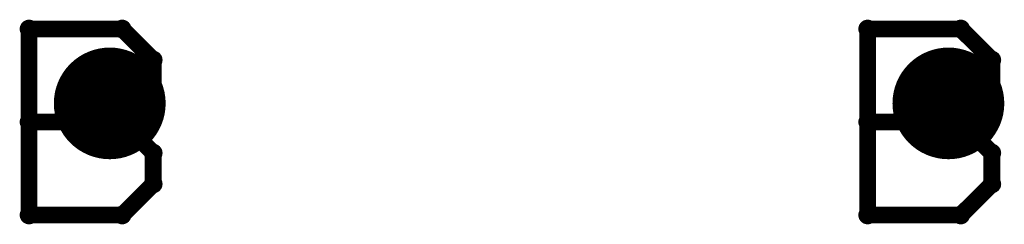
# Model space of a CAD drawing. Extents: x -1.5 to 9, y -3 to 5.
# Tile 40 of 256: x 0.4339 to 0.61, y 0.7283 to 0.765. Entities that reach past the tile are written whole.
import ezdxf

# ---------------------------------------------------------------- set-up
doc = ezdxf.new("R2010")
doc.units = 0
doc.layers.get('0').update_dxf_attribs({"linetype": 'CONTINUOUS'})
for name, color, linetype in [('qfn16-30-34-a_copper_signal_1', 1, 'CONTINUOUS'), ('qfn16-30-34-a_copper_signal_2', 1, 'CONTINUOUS'), ('qfn16-30-34-a_copper_signal_bot', 5, 'CONTINUOUS'), ('qfn16-30-34-a_copper_signal_top', 1, 'CONTINUOUS'), ('qfn16-30-34-a_drawing_1', 1, 'CONTINUOUS'), ('qfn16-30-34-a_drillmap_1', 1, 'CONTINUOUS'), ('qfn16-30-34-a_pth_drill', 1, 'CONTINUOUS')]:
    doc.layers.add(name, color=color, linetype=linetype)

# ---------------------------------------------------------------- blocks, each defined once
blk = doc.blocks.new('D29')
at = {"const_width": 0.01}
blk.add_lwpolyline([(-0.005, 0, 1), (0.005, 0, 1)], format="xyb", close=True, dxfattribs=at)
blk = doc.blocks.new('D64')
at = {"const_width": 0.005}
blk.add_lwpolyline([(-0.0025, 0, 1), (0.0025, 0, 1)], format="xyb", close=True, dxfattribs=at)
blk = doc.blocks.new('D69')
at = {"const_width": 0.001667}
blk.add_lwpolyline([(-0.000833, 0, 1), (0.000833, 0, 1)], format="xyb", close=True, dxfattribs=at)
blk = doc.blocks.new('D44')
at = {"const_width": 0.0025}
blk.add_lwpolyline([(-0.00125, 0, 1), (0.00125, 0, 1)], format="xyb", close=True, dxfattribs=at)

msp = doc.modelspace()

# ---------------------------------------------------------------- linework, layer by layer
at = {"layer": 'qfn16-30-34-a_drawing_1', "color": 1, "const_width": 0.003}
for points in [[(0.435559, 0.763328), (0.435559, 0.730006)], [(0.452221, 0.763328), (0.435559, 0.763328)], [(0.457774, 0.757774), (0.452221, 0.763328)], [(0.585559, 0.763328), (0.585559, 0.730006)], [(0.602221, 0.763328), (0.585559, 0.763328)], [(0.607774, 0.757774), (0.602221, 0.763328)], [(0.457774, 0.752221), (0.457774, 0.757774)], [(0.607774, 0.752221), (0.607774, 0.757774)], [(0.452221, 0.746667), (0.457774, 0.752221)], [(0.602221, 0.746667), (0.607774, 0.752221)], [(0.452221, 0.746667), (0.435559, 0.746667)], [(0.435559, 0.746667), (0.452221, 0.746667)], [(0.457774, 0.741113), (0.452221, 0.746667)], [(0.602221, 0.746667), (0.585559, 0.746667)], [(0.585559, 0.746667), (0.602221, 0.746667)], [(0.607774, 0.741113), (0.602221, 0.746667)], [(0.457774, 0.735559), (0.457774, 0.741113)], [(0.607774, 0.735559), (0.607774, 0.741113)], [(0.452221, 0.730006), (0.457774, 0.735559)], [(0.602221, 0.730006), (0.607774, 0.735559)], [(0.435559, 0.730006), (0.452221, 0.730006)], [(0.585559, 0.730006), (0.602221, 0.730006)]]:
    msp.add_lwpolyline(points, dxfattribs=at)
at = {"layer": 'qfn16-30-34-a_drillmap_1', "color": 1, "const_width": 0.005}
for points in [[(0.45, 0.745), (0.45, 0.755)], [(0.6, 0.745), (0.6, 0.755)], [(0.445, 0.75), (0.455, 0.75)], [(0.595, 0.75), (0.605, 0.75)]]:
    msp.add_lwpolyline(points, dxfattribs=at)

# ---------------------------------------------------------------- block references
at = {"layer": 'qfn16-30-34-a_copper_signal_1'}
for p in [(0.45, 0.75), (0.6, 0.75)]:
    msp.add_blockref('D29', p, dxfattribs=at)
at = {"layer": 'qfn16-30-34-a_copper_signal_2'}
for p in [(0.45, 0.75), (0.6, 0.75)]:
    msp.add_blockref('D29', p, dxfattribs=at)
at = {"layer": 'qfn16-30-34-a_copper_signal_bot'}
for p in [(0.45, 0.75), (0.6, 0.75)]:
    msp.add_blockref('D29', p, dxfattribs=at)
at = {"layer": 'qfn16-30-34-a_copper_signal_top'}
for p in [(0.45, 0.75), (0.6, 0.75)]:
    msp.add_blockref('D29', p, dxfattribs=at)
at = {"layer": 'qfn16-30-34-a_drawing_1'}
for p in [(0.435559, 0.763328), (0.435559, 0.763328), (0.452221, 0.763328), (0.585559, 0.763328), (0.585559, 0.763328), (0.602221, 0.763328), (0.457774, 0.757774), (0.607774, 0.757774), (0.457774, 0.752221), (0.607774, 0.752221), (0.435559, 0.746667), (0.452221, 0.746667), (0.452221, 0.746667), (0.585559, 0.746667), (0.602221, 0.746667), (0.602221, 0.746667), (0.457774, 0.741113), (0.607774, 0.741113), (0.457774, 0.735559), (0.607774, 0.735559), (0.435559, 0.730006), (0.452221, 0.730006), (0.585559, 0.730006), (0.602221, 0.730006)]:
    msp.add_blockref('D69', p, dxfattribs=at)
at = {"layer": 'qfn16-30-34-a_drillmap_1'}
for p in [(0.45, 0.755), (0.6, 0.755), (0.445, 0.75), (0.455, 0.75), (0.595, 0.75), (0.605, 0.75), (0.45, 0.745), (0.6, 0.745)]:
    msp.add_blockref('D44', p, dxfattribs=at)
at = {"layer": 'qfn16-30-34-a_pth_drill'}
for p in [(0.45, 0.75), (0.6, 0.75)]:
    msp.add_blockref('D64', p, dxfattribs=at)

doc.saveas('drawing.dxf')
